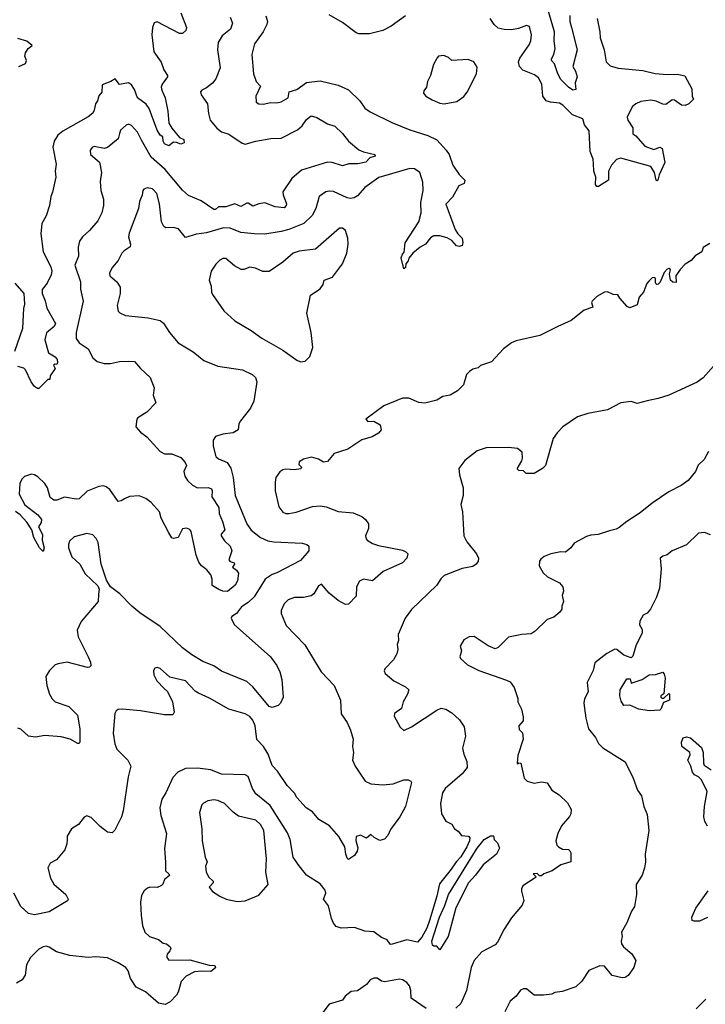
# Model space of a CAD drawing. Extents: x 1863118 to 1989590, y 394482 to 532474.
# Tile 208 of 215: x 1952957 to 1957540, y 502302 to 508887. Entities that reach past the tile are written whole.
import ezdxf

# ---------------------------------------------------------------- set-up
doc = ezdxf.new("R2010")
doc.units = 0

msp = doc.modelspace()

# ---------------------------------------------------------------- linework, layer by layer
at = {"layer": '0CON20XD'}
for points in [[(1956634.1, 508915), (1956633.9, 508875), (1956645.3, 508835.3), (1956683.3, 508685), (1956653.3, 508575), (1956672.1, 508542.1), (1956682.5, 508505), (1956669.2, 508465), (1956675, 508420), (1956655, 508416.7), (1956625, 508436.2), (1956575, 508488.1), (1956554.7, 508525), (1956531.4, 508591.4), (1956511.2, 508615), (1956510.9, 508625), (1956528.2, 508655), (1956535.4, 508695), (1956529.7, 508745), (1956532.5, 508805), (1956488.3, 508958.3)], [(1954365, 508904), (1954380, 508865), (1954365.6, 508825), (1954311.5, 508778.5), (1954284.4, 508735), (1954278.6, 508685), (1954296.9, 508565), (1954267.9, 508492.1), (1954246.4, 508463.6), (1954205, 508431.2), (1954175, 508416.2), (1954166.7, 508405), (1954170, 508385), (1954212.5, 508325), (1954219.7, 508259.7), (1954230.8, 508215), (1954275, 508162), (1954305, 508138), (1954355, 508120.8), (1954445, 508062), (1954465, 508055.8), (1954535, 508075.7), (1954635, 508093.1), (1954705, 508094.4), (1954815, 508149.6), (1954845, 508177.7), (1954875, 508220.8), (1954905, 508244.5), (1954942.2, 508232.2), (1955015, 508191.1), (1955064.6, 508174.6), (1955115, 508127.1), (1955154.5, 508075), (1955225, 508017.5), (1955255, 508003.1), (1955330, 507985), (1955332.5, 507975), (1955296.4, 507963.6), (1955270, 507935), (1955216.6, 507923.4), (1955156.6, 507923.4), (1955115, 507910), (1955045, 507932.2), (1955015, 507934.4), (1954840.9, 507880.9), (1954775.5, 507824.5), (1954716.9, 507735), (1954718, 507715), (1954739.6, 507655), (1954738.9, 507645), (1954725, 507628.9), (1954665, 507636.5), (1954595, 507662.1), (1954555, 507655.4), (1954515, 507640), (1954485, 507660), (1954475, 507660), (1954435, 507638.6), (1954395, 507655.8), (1954335, 507636.2), (1954285, 507635.5), (1954265, 507618), (1954255, 507617.1), (1954170, 507675), (1954085, 507712.5), (1954045, 507747.5), (1953930.4, 507885), (1953836.7, 507966.7), (1953770.5, 508080.5), (1953745, 508136), (1953705, 508178.8), (1953685, 508188.8), (1953667.7, 508182.3), (1953631.1, 508148.9), (1953623.8, 508126.2), (1953615, 508090), (1953545, 508032.5), (1953525, 508025.8), (1953455, 508039.2), (1953443.8, 508035), (1953428.8, 508015), (1953430, 507985), (1953490, 507935), (1953504, 507865), (1953494.3, 507805), (1953498.6, 507745), (1953516.6, 507686.6), (1953517.8, 507645), (1953505.5, 507595), (1953478.8, 507541.2), (1953423, 507477), (1953375.8, 507435), (1953357.5, 507405), (1953348.6, 507365), (1953349.4, 507305), (1953325.6, 507245), (1953364.5, 507135), (1953363.1, 507085), (1953380.8, 507005), (1953333.5, 506795), (1953334.3, 506755), (1953354, 506725), (1953414.2, 506685), (1953446.5, 506626.5), (1953475, 506601.4), (1953522.3, 506587.7), (1953565, 506587.5), (1953625, 506600), (1953685, 506604.3), (1953725, 506600), (1953763.8, 506555), (1953830, 506495), (1953856.9, 506425), (1953848.8, 506375), (1953867.5, 506325), (1953806.8, 506263.2), (1953746.2, 506225), (1953740, 506215), (1953734, 506165), (1953765, 506128), (1953807.6, 506097.6), (1953895, 505998.1), (1953925, 505984.4), (1953975, 505982.7), (1954035, 505958.1), (1954063.5, 505925), (1954072.2, 505905), (1954054.5, 505865), (1954060, 505835), (1954078.8, 505805), (1954113.1, 505773.1), (1954145, 505756.3), (1954217.9, 505757.9), (1954238.9, 505748.9), (1954244.5, 505735), (1954242.1, 505695), (1954288.8, 505625), (1954289.6, 505585), (1954311.7, 505531.7), (1954327.2, 505475), (1954304.6, 505445.4), (1954304.4, 505435), (1954325, 505402.5), (1954364.5, 505365), (1954376.1, 505335), (1954354, 505274), (1954363.4, 505263.4), (1954391.2, 505255), (1954392, 505245), (1954380, 505225), (1954405.5, 505205.5), (1954420, 505185), (1954412.9, 505135), (1954397.1, 505105), (1954345, 505062.2), (1954315, 505064.4), (1954287.5, 505075), (1954243.8, 505103.8), (1954243.8, 505145), (1954233.8, 505175), (1954208.3, 505208.3), (1954171.2, 505235), (1954155, 505260), (1954135.8, 505305), (1954103.3, 505465), (1954095, 505477.5), (1954073, 505487), (1954045, 505482.5), (1954015.9, 505424.1), (1953985, 505416.2), (1953975, 505421.2), (1953955, 505454), (1953903.6, 505553.6), (1953890.5, 505595), (1953835, 505658.5), (1953800.6, 505685), (1953755, 505702.5), (1953692, 505698), (1953657, 505683), (1953635, 505668.6), (1953615, 505664.4), (1953559.4, 505745), (1953535, 505763.1), (1953515, 505769.5), (1953486.7, 505765), (1953407.3, 505732.7), (1953355, 505683.3), (1953335, 505680), (1953256.1, 505693.9), (1953205, 505672.5), (1953185, 505672.5), (1953161.7, 505691.7), (1953144, 505755), (1953124.5, 505784.5), (1953079.2, 505829.2), (1953055, 505843.5), (1953035, 505847.3), (1952988.5, 505831.5), (1952971.8, 505815), (1952958.5, 505785), (1952952.9, 505712.9), (1952991.9, 505641.9), (1953079.2, 505575), (1953101.9, 505545), (1953100, 505525), (1953082.5, 505495), (1953109.6, 505445), (1953106.9, 505405), (1953120, 505355), (1953115, 505330), (1953088.9, 505355), (1953051.9, 505425), (1953038.6, 505475), (1953005, 505526.2), (1952959.5, 505575), (1952928, 505598)], [(1954602.6, 508912.6), (1954612.9, 508875), (1954610, 508855), (1954585.5, 508805), (1954526.7, 508725), (1954508.9, 508655), (1954520, 508525), (1954537.8, 508475), (1954567.1, 508442.9), (1954535.8, 508375), (1954538, 508335), (1954554.5, 508324.5), (1954585, 508323.1), (1954635, 508334.3), (1954675, 508331.9), (1954705, 508338.1), (1954752.5, 508365), (1954758, 508405), (1954809.1, 508420.9), (1954875, 508466.9), (1954965, 508478.9), (1955085, 508448.5), (1955155, 508418.6), (1955231.4, 508345), (1955264, 508295), (1955299.3, 508270.7), (1955445, 508200), (1955565, 508151.4), (1955685, 508113.1), (1955745, 508082.9), (1955808.6, 508015), (1955826.7, 507985), (1955853.1, 507915), (1955895, 507852.9), (1955932.7, 507815), (1955928.4, 507791.6), (1955892.5, 507775), (1955850.8, 507699.2), (1955806.4, 507653.6), (1955868.1, 507485), (1955885.8, 507455), (1955914.2, 507425), (1955918.8, 507395), (1955913.6, 507376.4), (1955895, 507370), (1955876.7, 507375), (1955845, 507411.4), (1955815, 507428.2), (1955765, 507441.9), (1955725, 507440.6), (1955702.1, 507427.9), (1955669.2, 507385), (1955633.8, 507366.2), (1955584, 507325), (1955558, 507292), (1955553.8, 507275), (1955537.5, 507255), (1955535, 507230), (1955525, 507220), (1955506.2, 507295), (1955515, 507320), (1955527.5, 507332.5), (1955534.4, 507395), (1955624.4, 507535), (1955640.4, 507595), (1955637.5, 507665), (1955653.2, 507745), (1955650.7, 507800.7), (1955631.8, 507865), (1955595, 507890.5), (1955565, 507892.5), (1955358.5, 507831.5), (1955264.2, 507765), (1955215, 507710), (1955192.5, 507695), (1955165, 507691.5), (1955145, 507696.5), (1955055, 507737.8), (1955025, 507741.4), (1955003.1, 507736.9), (1954958, 507705), (1954935.5, 507625), (1954911.7, 507578.3), (1954856.5, 507523.5), (1954755, 507483.5), (1954705, 507470.8), (1954595, 507453.5), (1954525, 507454.4), (1954435, 507464.7), (1954365, 507492.2), (1954320, 507495), (1954205, 507461.2), (1954138.3, 507451.7), (1954065, 507430), (1954019.3, 507489.3), (1953985, 507497.5), (1953935, 507494.3), (1953921.4, 507505), (1953905.5, 507535), (1953892.5, 507655), (1953874.3, 507725), (1953845, 507755.7), (1953808.3, 507761.7), (1953785.9, 507754.1), (1953780, 507745), (1953776.6, 507713.4), (1953758.8, 507671.2), (1953750.6, 507625), (1953688.8, 507458.8), (1953684.3, 507435), (1953697.5, 507385), (1953695, 507367.5), (1953655, 507342), (1953640, 507325), (1953615, 507276.2), (1953577.4, 507232.6), (1953558.1, 507195), (1953560, 507175), (1953606.9, 507135), (1953629.1, 507099.1), (1953629.4, 507055), (1953607.5, 506975), (1953615, 506936.7), (1953625.8, 506925.8), (1953665, 506909.2), (1953815, 506892.9), (1953895, 506874.2), (1953918.5, 506858.5), (1953957.5, 506795), (1954016.7, 506725), (1954116.3, 506666.3), (1954187.6, 506607.6), (1954280.9, 506570.9), (1954445.6, 506545.6), (1954511.2, 506515), (1954533.2, 506493.2), (1954542.5, 506465), (1954523.1, 506335), (1954500.9, 506289.1), (1954432.5, 506205), (1954422.5, 506185), (1954418, 506145), (1954385, 506124.4), (1954315, 506115.7), (1954265, 506098.8), (1954250, 506075), (1954249.2, 506035), (1954268.8, 505965), (1954285, 505950.8), (1954344, 505925), (1954367.8, 505887.8), (1954384.5, 505825), (1954398.2, 505705), (1954475, 505516.2), (1954503.9, 505473.9), (1954566, 505425), (1954615, 505401.5), (1954655, 505394.5), (1954845, 505385.6), (1954876.9, 505376.9), (1954890, 505365), (1954890, 505335), (1954835, 505271.1), (1954675, 505187.1), (1954644.7, 505175.3), (1954598.9, 505145), (1954524, 505026), (1954485, 504989.5), (1954440.5, 504959.5), (1954405.8, 504915), (1954375, 504895.6), (1954370, 504885), (1954391.7, 504841.7), (1954634.3, 504625), (1954675, 504568.8), (1954695.5, 504525.5), (1954709.4, 504475), (1954718.8, 504355), (1954700, 504315), (1954685, 504300), (1954665, 504292.5), (1954645, 504287.5), (1954625, 504292.5), (1954516, 504426), (1954475, 504461.1), (1954305, 504530), (1954254, 504565), (1954182, 504595), (1954108.5, 504638.5), (1954045.7, 504685), (1953895, 504828.6), (1953760.7, 504920.7), (1953707.5, 504965), (1953627.2, 505047.2), (1953564.3, 505095), (1953537.9, 505137.9), (1953502.7, 505245), (1953480.6, 505390.6), (1953467.8, 505417.8), (1953445, 505441.2), (1953405, 505450.8), (1953321.7, 505428.3), (1953290.7, 505399.3), (1953282.4, 505377.6), (1953282.2, 505355), (1953305, 505294.2), (1953358.6, 505245), (1953395, 505181.4), (1953479.8, 505099.8), (1953489.1, 505079.1), (1953483.3, 505045), (1953482.2, 504995), (1953368.1, 504861.9), (1953341.5, 504805), (1953348.5, 504758.5), (1953415.8, 504625), (1953430.5, 504590.5), (1953433.3, 504565), (1953423.9, 504556.1), (1953410, 504555), (1953275, 504589.1), (1953215, 504580), (1953195, 504571.8), (1953155.6, 504535), (1953132.2, 504495), (1953138.6, 504435), (1953155.7, 504375), (1953175, 504344), (1953195, 504324.3), (1953285, 504294), (1953342.5, 504235), (1953360, 504145), (1953360, 504055), (1953355, 504046.7), (1953345, 504046), (1953295, 504074.4), (1953235, 504091.5), (1953125, 504098.5), (1953062.7, 504087.3), (1953015, 504095.6), (1952965, 504140.8), (1952945, 504147.8)], [(1954033.7, 508933.7), (1954072, 508835), (1954068, 508815), (1954045, 508794.2), (1954025, 508795.7), (1953875, 508873.1), (1953855, 508865.8), (1953843.9, 508836.1), (1953841.2, 508785), (1953853.2, 508673.2), (1953902.4, 508602.4), (1953921.1, 508551.1), (1953944.2, 508515), (1953944.2, 508505), (1953910, 508455), (1953903.5, 508435), (1953906.5, 508415), (1953929.5, 508365), (1953947.1, 508275), (1953953.6, 508195), (1953975, 508161.1), (1954025, 508100), (1954055, 508086), (1954055.6, 508064.4), (1954035, 508054), (1954005, 508066.7), (1953985, 508067.5), (1953955, 508044), (1953925, 508057.5), (1953915.7, 508075), (1953913.8, 508103.8), (1953895, 508115.7), (1953875, 508149.2), (1953822.8, 508292.8), (1953801.6, 508321.6), (1953745.3, 508365.3), (1953725, 508420.8), (1953705, 508450.6), (1953685, 508465.4), (1953624, 508454), (1953595, 508492.5), (1953566.2, 508473.8), (1953507.4, 508452.6), (1953505, 508402.5), (1953485, 508377.5), (1953478.1, 508345), (1953464.6, 508325), (1953455, 508281.2), (1953445, 508263.1), (1953415, 508238.1), (1953245, 508141.2), (1953211.8, 508115), (1953186.8, 508075), (1953178.5, 508035), (1953200.2, 507920.2), (1953194.4, 507875), (1953197.8, 507835), (1953176.2, 507733.8), (1953164.2, 507705), (1953157.1, 507645), (1953134, 507575), (1953106, 507525), (1953097.5, 507455), (1953114.6, 507334.6), (1953164.3, 507235), (1953171.9, 507205), (1953168.3, 507181.7), (1953140.9, 507125), (1953108.3, 507081.7), (1953107.8, 507055), (1953127, 507007), (1953137.6, 506957.6), (1953195.6, 506855), (1953188.1, 506835), (1953136.4, 506793.6), (1953126.2, 506745), (1953150, 506660), (1953195, 506631.2), (1953206.9, 506615), (1953209.2, 506595), (1953205, 506580), (1953195, 506582.5), (1953184.1, 506575.9), (1953193.3, 506555), (1953160, 506505), (1953158.3, 506481.7), (1953145, 506480), (1953085, 506420), (1953075, 506420), (1953055, 506433.3), (1953034, 506465)], [(1955535, 508914), (1955440, 508845), (1955385, 508815.8), (1955295, 508792.5), (1955225, 508793.8), (1955205, 508800), (1955115, 508868.8), (1955025, 508920.8)], [(1956792.9, 507922.9), (1956789.3, 507955), (1956770, 508005), (1956763.3, 508145), (1956732.9, 508185), (1956720.6, 508225), (1956651.1, 508251.1), (1956586.4, 508315), (1956565, 508328.5), (1956504.3, 508335.7), (1956475, 508345.6), (1956454.5, 508375), (1956447.1, 508455), (1956425, 508497.5), (1956398.1, 508518.1), (1956320.6, 508550.6), (1956297.1, 508575), (1956290.8, 508605), (1956299.3, 508630.7), (1956361.7, 508718.3), (1956374.4, 508745), (1956378.1, 508785), (1956365, 508841.2), (1956345, 508848.1), (1956291.7, 508828.3), (1956245, 508820.5), (1956195, 508821.1), (1956155, 508831.4), (1956129.4, 508855), (1956100.8, 508895)], [(1956818.1, 508895), (1956835.8, 508805), (1956836, 508765), (1956862.9, 508685), (1956878.1, 508605), (1956905, 508578.6), (1956957.3, 508562.7), (1957123.2, 508546.8), (1957205, 508528.1), (1957285, 508520), (1957355, 508522.9), (1957402.3, 508512.3), (1957450, 508425), (1957452.5, 508375), (1957460, 508355), (1957430, 508325), (1957405, 508312.5), (1957380, 508315), (1957335, 508350), (1957317.9, 508352.1), (1957275, 508320.4), (1957255, 508321.8), (1957212.2, 508342.2), (1957175, 508350), (1957109.2, 508340.8), (1957075.4, 508324.6), (1957051.5, 508305), (1957018.1, 508235), (1957021.9, 508215), (1957054.4, 508165), (1957055, 508124.2), (1957075, 508110), (1957135, 508042), (1957195, 508020), (1957235, 508034.2), (1957250.8, 508025), (1957268.5, 507931.5), (1957231.3, 507848.7), (1957222.5, 507815), (1957215, 507810), (1957212, 507815), (1957200.6, 507865), (1957175.8, 507905.8), (1956975, 507962.2), (1956947, 507953), (1956912, 507915), (1956893.3, 507875), (1956891.9, 507815), (1956825, 507771.9), (1956815, 507770.8), (1956805.5, 507785.5), (1956808.2, 507835), (1956795.3, 507875), (1956792.9, 507922.9)], [(1952951.9, 508575), (1952995.5, 508595), (1953003.5, 508615), (1952992.5, 508642.5), (1952996.9, 508665), (1953014.5, 508695.5), (1953040.8, 508715), (1953005, 508742.9), (1952945, 508762.1)], [(1955795, 508324.2), (1955879.7, 508340.3), (1955925, 508373.3), (1955947.3, 508402.7), (1956010, 508525), (1956015, 508570), (1955993.3, 508605), (1955955, 508621.2), (1955845, 508613.8), (1955823.6, 508633.6), (1955793, 508647), (1955757.5, 508642.5), (1955747, 508633), (1955722.3, 508587.7), (1955704, 508515), (1955682.5, 508475), (1955676.2, 508435), (1955658.8, 508411.2), (1955656.2, 508395), (1955671.2, 508375), (1955715, 508351.9), (1955765, 508328.6), (1955795, 508324.2)], [(1954835, 506599.4), (1954865, 506602.9), (1954896.9, 506635), (1954915.5, 506695), (1954906.2, 506795), (1954875.6, 506925), (1954901.4, 507045), (1954965, 507087.5), (1954985.7, 507115), (1954992, 507145), (1955047.5, 507165), (1955114.6, 507255.4), (1955144.4, 507325), (1955153.3, 507385), (1955151.4, 507425), (1955135, 507476.7), (1955115, 507494), (1955095, 507494), (1954935, 507352.9), (1954825, 507339.6), (1954785, 507326.4), (1954715.4, 507264.6), (1954625, 507203.5), (1954583.1, 507203.1), (1954534.2, 507225.8), (1954495, 507231.8), (1954455, 507216.4), (1954437, 507217), (1954392, 507242), (1954335, 507289.2), (1954315, 507289.2), (1954295, 507279.2), (1954267.6, 507252.4), (1954238, 507205), (1954224, 507145), (1954237.1, 507105), (1954238.6, 507065), (1954245, 507050), (1954320.9, 506940.9), (1954395, 506872), (1954505, 506809.2), (1954575, 506756.9), (1954715, 506677.1), (1954809.8, 506609.8), (1954835, 506599.4)], [(1957569.7, 507390.3), (1957526.1, 507363.9), (1957515.8, 507334.2), (1957473.1, 507306.9), (1957444.3, 507275.7), (1957405, 507252), (1957372.6, 507217.4), (1957343.8, 507175), (1957345, 507130), (1957322.7, 507132.7), (1957306.7, 507145), (1957301.2, 507185), (1957306.2, 507216.2), (1957295, 507222.5), (1957285, 507218.8), (1957263.9, 507196.1), (1957237.7, 507132.3), (1957225, 507117.5), (1957215, 507116.7), (1957206.7, 507125), (1957207.5, 507155), (1957202.5, 507162.5), (1957185, 507160), (1957161.7, 507138.3), (1957148.3, 507121.7), (1957126.2, 507065), (1957098.3, 507031.7), (1957085, 506980), (1957035, 506960), (1957018, 506968), (1956967.5, 507025), (1956956.2, 507046.2), (1956925, 507050), (1956885, 507066.2), (1956865, 507064), (1956815, 507036.2), (1956784, 507005), (1956780, 506995), (1956787.5, 506965), (1956730, 506945), (1956643.8, 506875), (1956555, 506835.7), (1956434.5, 506775.5), (1956275, 506740), (1956245, 506725.8), (1956190, 506685), (1956110.5, 506599.5), (1956037.5, 506575), (1956020.7, 506559.3), (1955985, 506549.2), (1955963.3, 506535), (1955944, 506515), (1955922.5, 506445), (1955882.5, 506405), (1955835, 506376.2), (1955785, 506367.5), (1955745, 506342), (1955665, 506322.5), (1955625, 506327.1), (1955557.5, 506355), (1955515, 506356.7), (1955390, 506305), (1955270, 506215), (1955285, 506200), (1955325, 506202.5), (1955366.4, 506176.4), (1955372.5, 506145), (1955355, 506122.5), (1955313.9, 506096.1), (1955243.9, 506076.1), (1955150, 506015), (1955060, 505985), (1955015, 505932.5), (1954988.3, 505928.3), (1954955, 505947.5), (1954908.3, 505961.7), (1954855, 505947.5), (1954825, 505930), (1954823, 505913), (1954840, 505895), (1954837, 505883), (1954795, 505876.7), (1954735, 505880), (1954715, 505876.7), (1954697, 505863), (1954670, 505825), (1954663.8, 505795), (1954664, 505735), (1954688.3, 505628.3), (1954715, 505592.9), (1954735, 505584.4), (1954755, 505584.4), (1954805, 505593.1), (1954915, 505632), (1954965.8, 505635.8), (1955005, 505628), (1955085, 505596.9), (1955185, 505589.4), (1955245, 505564.2), (1955269.2, 505545), (1955288, 505515), (1955287.5, 505485), (1955269.2, 505435), (1955272, 505415), (1955280, 505405), (1955314.4, 505384.4), (1955355, 505371.4), (1955515, 505338.6), (1955538.6, 505328.6), (1955551.2, 505315), (1955544, 505285), (1955516.6, 505253.4), (1955387, 505197), (1955315, 505134), (1955255, 505144.2), (1955227.9, 505132.1), (1955207.5, 505095), (1955205, 505032.5), (1955155, 504978.8), (1955135, 504976.2), (1955085, 505001.4), (1955025, 505052.5), (1954975, 505112.5), (1954955, 505100), (1954923.4, 505046.6), (1954905, 505032.9), (1954855, 505022.2), (1954795, 505021.9), (1954752.2, 505007.8), (1954725, 504981.2), (1954705.8, 504935), (1954704, 504915), (1954737.5, 504835), (1954862.5, 504705), (1954972.9, 504525), (1955059.2, 504435), (1955100.8, 504335), (1955106.2, 504245), (1955147, 504187), (1955169.2, 504135), (1955185.7, 504075), (1955182, 504025), (1955189.2, 503985), (1955181.4, 503935), (1955199.2, 503895), (1955266, 503795), (1955305, 503775.7), (1955385, 503770.6), (1955452.7, 503777.3), (1955525, 503803.8), (1955553.8, 503803.8), (1955572.5, 503795), (1955576.7, 503785), (1955536.7, 503625), (1955497.5, 503555), (1955435, 503470), (1955418.3, 503431.7), (1955395, 503406.7), (1955365, 503397.5), (1955326.4, 503416.4), (1955305, 503437.5), (1955275, 503413.8), (1955235, 503432.5), (1955207, 503423), (1955203, 503397), (1955217.7, 503347.7), (1955213.8, 503325), (1955195, 503297.5), (1955155, 503270), (1955145, 503280), (1955136.7, 503305), (1955130, 503355), (1955090.8, 503425), (1955028, 503495), (1954957.6, 503537.6), (1954915, 503588.6), (1954872.2, 503615), (1954810, 503685), (1954794.7, 503714.7), (1954744.4, 503765), (1954680.6, 503860.6), (1954645, 503900), (1954617.8, 503975), (1954586.2, 504026.2), (1954543.1, 504073.1), (1954532, 504165), (1954515, 504202.9), (1954495, 504226.5), (1954465, 504244.4), (1954355, 504276.7), (1954225, 504349.4), (1954151.7, 504381.7), (1954130.6, 504395), (1954065, 504464.3), (1953960, 504490), (1953895, 504548), (1953875, 504553.3), (1953860.7, 504549.3), (1953852.5, 504535), (1953853.3, 504505), (1953873.8, 504465), (1953923.8, 504415), (1953944.4, 504394.4), (1953978, 504325), (1953990, 504255), (1953981.2, 504238.8), (1953925, 504238.1), (1953765, 504264.3), (1953645, 504276.7), (1953615, 504274.3), (1953602.5, 504265), (1953593.6, 504246.4), (1953582.7, 504115), (1953592.8, 504042.8), (1953607.4, 504007.4), (1953680, 503935), (1953700.8, 503895), (1953682.7, 503822.7), (1953648.6, 503595), (1953637.1, 503555), (1953594.1, 503465.9), (1953575, 503448.8), (1953543, 503453), (1953495, 503490), (1953435, 503551.2), (1953405, 503561.2), (1953387.3, 503552.7), (1953350, 503505), (1953304.2, 503475.8), (1953274.1, 503425.9), (1953273.6, 503406.4), (1953271.2, 503375), (1953258.8, 503335), (1953202.7, 503267.3), (1953160, 503245), (1953146, 503214), (1953163.3, 503145), (1953184.4, 503105), (1953266, 503035), (1953280, 503005), (1953275.8, 502994.2), (1953155, 502921.1), (1953055, 502899.1), (1953015, 502910), (1952964.5, 502955), (1952917.5, 503045)], [(1952925, 506670), (1952978.2, 506825), (1952985.5, 506954.5), (1952992.5, 506985), (1952986, 507055), (1952926, 507126)], [(1957595, 506570), (1957525, 506492.9), (1957485, 506463.1), (1957295, 506376.4), (1957225, 506353.6), (1957151.2, 506338.8), (1957085, 506320), (1957045, 506333.1), (1956975, 506324.2), (1956885, 506277.5), (1956754.1, 506254.1), (1956685, 506230.8), (1956587, 506163), (1956550, 506125), (1956523.3, 506085), (1956472.5, 505905), (1956452.5, 505885), (1956395, 505852.5), (1956343, 505853), (1956325, 505870), (1956292.5, 505872.5), (1956283, 505883), (1956313.9, 505936.1), (1956318.8, 505955), (1956316, 505995), (1956285, 506020), (1956225, 506026.7), (1956075.7, 506024.3), (1956015, 506004.2), (1955931.7, 505938.3), (1955893.3, 505885), (1955897, 505843), (1955921.2, 505755), (1955921.2, 505705), (1955906.7, 505645), (1955915.8, 505595.8), (1955925.6, 505435), (1955945, 505394), (1956010.8, 505315), (1956024, 505285), (1956022, 505265), (1956008.8, 505245), (1955985, 505230.8), (1955915, 505217.5), (1955795, 505170), (1955772.7, 505147.3), (1955746, 505105), (1955575, 504942), (1955534.2, 504885), (1955486, 504775), (1955488.8, 504735), (1955481.2, 504708.8), (1955484, 504675), (1955477.1, 504645), (1955455.4, 504604.6), (1955396.7, 504545), (1955393, 504533), (1955400, 504515), (1955458, 504465), (1955536.7, 504425), (1955558, 504405), (1955550, 504375), (1955520, 504325), (1955509.7, 504280.3), (1955462.3, 504247.7), (1955460.7, 504229.3), (1955501.2, 504155), (1955525, 504133.8), (1955575, 504157.5), (1955745, 504270), (1955775, 504282.5), (1955805.5, 504275.5), (1955845, 504250.8), (1955895.8, 504205), (1955927.9, 504157.9), (1955936.9, 504095), (1955916.9, 504015), (1955925.5, 503975.5), (1955946.9, 503925), (1955948.6, 503885), (1955915, 503844.2), (1955800, 503745), (1955783.3, 503715), (1955770.5, 503645), (1955777.1, 503575), (1955805, 503526), (1955845.4, 503505.4), (1955864.5, 503474.5), (1955888.9, 503458.9), (1955910, 503430), (1955957, 503427), (1955965.7, 503415.7), (1955964.3, 503395), (1955946.4, 503355), (1955905, 503286.9), (1955877, 503257), (1955835, 503195.7), (1955762.3, 503107.7), (1955745.3, 503024.7), (1955696.9, 502863.1), (1955678.5, 502811.5), (1955645, 502751.1), (1955615, 502717.5), (1955545, 502731.9), (1955440.9, 502700.9), (1955433, 502703), (1955413, 502733), (1955375, 502749.4), (1955325, 502786.4), (1955265, 502790.9), (1955195, 502815.5), (1955105, 502810), (1955072.6, 502822.6), (1955055, 502844.2), (1955041.2, 502875), (1955020.4, 502960.4), (1954988.5, 503005), (1955004.4, 503045), (1954998.9, 503065), (1954965, 503107.8), (1954874.2, 503165), (1954817.8, 503237.8), (1954784.4, 503285), (1954764.6, 503404.6), (1954747.9, 503447.9), (1954630.3, 503630.3), (1954535, 503709.2), (1954512.2, 503745), (1954485, 503826.2), (1954465, 503837.5), (1954305, 503840.8), (1954235, 503869.1), (1954145, 503880.6), (1954065, 503878.6), (1954015, 503854), (1953981.3, 503818.7), (1953934.3, 503715), (1953906.8, 503673.2), (1953893.1, 503615), (1953899.4, 503565), (1953938.9, 503445), (1953925.5, 503344.5), (1953932.1, 503252.1), (1953931.9, 503195), (1953954, 503175), (1953957.6, 503162.4), (1953924.4, 503135.6), (1953914.2, 503105.8), (1953904.3, 503095.7), (1953875, 503084), (1953825.9, 503084.1), (1953811.7, 503078.3), (1953789.7, 503060.3), (1953771.7, 503028.3), (1953764.2, 502985), (1953770, 502895), (1953778.3, 502828.3), (1953794, 502785), (1953825, 502756.2), (1953884.2, 502734.2), (1953915, 502710), (1953937.5, 502705), (1953962.5, 502685), (1953967.5, 502675), (1953961.7, 502658.3), (1953943, 502637), (1953940, 502625), (1953940, 502615), (1953955, 502597.5), (1954095, 502598.8), (1954223.6, 502563.6), (1954261.7, 502561.7), (1954266.7, 502545), (1954235, 502520), (1954175, 502523.8), (1954125, 502518.8), (1954069.7, 502490.3), (1954036, 502455), (1954017.3, 502382.7), (1954005, 502362.5), (1953962.3, 502317.7), (1953929.5, 502300.5), (1953885, 502310), (1953798.8, 502385), (1953735, 502415.8), (1953696.7, 502475), (1953681.9, 502525), (1953667, 502547), (1953615, 502579.4), (1953545, 502612.2), (1953465, 502619.5), (1953415, 502615.5), (1953291.7, 502628.3), (1953202.2, 502652.2), (1953154.5, 502684.5), (1953135, 502690), (1953115, 502687.1), (1953085, 502670), (1953030, 502615), (1953003.3, 502565), (1952993.9, 502496.1), (1952973.3, 502465), (1952935, 502443.8)], [(1953034, 506465), (1952995, 506546), (1952985, 506555.8), (1952945, 506568)], [(1957560.7, 505999.3), (1957532.5, 505945), (1957492.7, 505907.3), (1957474.1, 505865.9), (1957425, 505804.2), (1957379.3, 505770.7), (1957295, 505729.4), (1957185, 505654.3), (1957105, 505588), (1957015, 505532), (1956965, 505490), (1956945, 505479.4), (1956899.3, 505469.3), (1956823, 505443), (1956775, 505440.5), (1956745, 505431.5), (1956663.8, 505385), (1956641.9, 505355), (1956605, 505325.6), (1956575, 505328), (1956507.5, 505315), (1956463.2, 505296.8), (1956440.9, 505279.1), (1956432, 505265), (1956430, 505235), (1956455, 505186.7), (1956485, 505161.2), (1956565, 505120), (1956587.5, 505095), (1956592.5, 505065), (1956582.5, 505035), (1956592.5, 504995), (1956580, 504965), (1956580, 504945), (1956566.4, 504923.6), (1956528.3, 504891.7), (1956483.9, 504876.1), (1956403.6, 504796.4), (1956375, 504780), (1956314.1, 504775.9), (1956225, 504756.2), (1956155, 504687.5), (1956135, 504680), (1956089.3, 504699.3), (1955995, 504761.2), (1955961.2, 504758.8), (1955925, 504740), (1955902.3, 504697.7), (1955910, 504665), (1955900, 504625), (1955903.3, 504615), (1955951.2, 504571.2), (1956025, 504534), (1956210.7, 504470.7), (1956235, 504457.5), (1956261.7, 504421.7), (1956286.4, 504346.4), (1956287.5, 504325), (1956311.2, 504275), (1956322.5, 504225), (1956321.7, 504198.3), (1956292.5, 504165), (1956295, 504140), (1956317, 504117), (1956322.5, 504075), (1956287.5, 503965), (1956282.5, 503915), (1956285, 503910), (1956292.5, 503917.5), (1956307.5, 503915), (1956330, 503815), (1956350, 503795), (1956395, 503780), (1956445, 503788.8), (1956483.6, 503783.6), (1956513.8, 503735), (1956562, 503702), (1956618.3, 503648.3), (1956643.3, 503605), (1956641.2, 503575), (1956632.7, 503557.3), (1956578.8, 503495), (1956553.8, 503445), (1956541.2, 503395), (1956546.4, 503366.4), (1956557.5, 503355), (1956585, 503340), (1956625, 503336.2), (1956635, 503327.5), (1956640, 503315), (1956640, 503255), (1956575, 503233.8), (1956515.7, 503194.3), (1956460, 503175), (1956445, 503160), (1956431.7, 503161.7), (1956416.4, 503176.4), (1956390, 503175), (1956410, 503155), (1956403, 503147), (1956320, 503095), (1956311.2, 503075), (1956311.7, 503058.3), (1956326.7, 502995), (1956316.7, 502965), (1956245, 502880), (1956195.8, 502805), (1956151.7, 502718.3), (1956135, 502700), (1956045, 502652), (1955994.3, 502595), (1955975, 502547.5), (1955944.3, 502395), (1955905, 502308), (1955873.3, 502275)], [(1957575, 505442.5), (1957535, 505457.5), (1957495, 505452.5), (1957414.1, 505375.9), (1957317.5, 505335), (1957285, 505307.5), (1957255, 505300), (1957237.5, 505285), (1957244, 505215), (1957234, 505085), (1957214.2, 505025), (1957174, 504945), (1957151.7, 504918.3), (1957125, 504903.3), (1957101.9, 504865), (1957100.6, 504840.6), (1957118.8, 504808.8), (1957118, 504785), (1957078.8, 504705), (1957055, 504630), (1957045, 504620), (1956995, 504637.5), (1956947.5, 504675), (1956935, 504676.2), (1956881.1, 504648.9), (1956801.4, 504585), (1956790, 504535), (1956750, 504455), (1956757.7, 504392.3), (1956732.9, 504345), (1956728.1, 504315), (1956741.4, 504215), (1956760, 504145), (1956805.8, 504085.8), (1956826.7, 504045), (1956855, 504016.7), (1957004.1, 503924.1), (1957056.9, 503815), (1957087.1, 503735), (1957114, 503695), (1957130, 503625), (1957151.9, 503571.9)], [(1957165, 504264.2), (1957095, 504276.7), (1957035, 504302.5), (1956995, 504300), (1956978.3, 504328.3), (1956967.5, 504365), (1956970, 504405), (1957015, 504477.5), (1957038.3, 504478.3), (1957045, 504450), (1957116.7, 504475), (1957165, 504506.2), (1957207, 504507), (1957255, 504522.5), (1957265, 504510), (1957272.5, 504482.5), (1957261.7, 504378.3), (1957243.3, 504365), (1957242.5, 504355), (1957248.3, 504348.3), (1957261.7, 504348.3), (1957295, 504380), (1957300, 504375), (1957300, 504335), (1957260, 504320), (1957243.6, 504276.4), (1957235, 504270), (1957165, 504264.2)], [(1957555, 503492.5), (1957536.2, 503525), (1957530, 503555), (1957534.2, 503625), (1957552.5, 503725), (1957515, 503802.5), (1957495, 503822.5), (1957467, 503837), (1957453.3, 503855), (1957443.8, 503895), (1957423.9, 503933.9), (1957439.3, 503970.7), (1957436.1, 503986.1), (1957383.3, 504025), (1957380, 504055), (1957392.5, 504085), (1957415, 504090), (1957440, 504085), (1957515, 504020), (1957526.1, 503986.1), (1957526.7, 503915), (1957531.7, 503901.7), (1957579.5, 503869.5)], [(1954411.2, 502988.8), (1954465, 502994.4), (1954555, 503032), (1954616.8, 503103.2), (1954603.3, 503185), (1954606.5, 503275), (1954590, 503465), (1954567.5, 503505), (1954535, 503532.5), (1954420.2, 503560.2), (1954385, 503585.8), (1954325, 503645.8), (1954282.5, 503665), (1954255, 503668.6), (1954215, 503662.5), (1954185, 503646.2), (1954174, 503635), (1954160, 503585), (1954174.2, 503475), (1954175.8, 503395), (1954195.8, 503285), (1954211.2, 503255), (1954200, 503225), (1954202.5, 503185), (1954222.4, 503152.4), (1954249.2, 503125), (1954249.2, 503115), (1954224, 503085), (1954245.7, 503055.7), (1954294.4, 503024.4), (1954337.5, 503005), (1954411.2, 502988.8)], [(1957151.9, 503571.9), (1957163.1, 503465), (1957138.1, 503305), (1957140.6, 503255), (1957133.8, 503213.8), (1957118.9, 503165), (1957077.4, 503102.6), (1957079.5, 503035), (1957065.6, 502955), (1957045.7, 502925), (1957015, 502847.5), (1956978.8, 502785), (1956983.8, 502755), (1956976.4, 502723.6), (1956980, 502705), (1956994, 502685), (1957048.9, 502638.9), (1957076.2, 502595), (1957062.4, 502547.6), (1957025, 502493.3), (1957005, 502481.2), (1956985, 502478.8), (1956917.5, 502495), (1956866.1, 502556.1), (1956835, 502560), (1956761.7, 502528.3), (1956715, 502456.2), (1956675, 502417.5), (1956582.7, 502387.3), (1956535, 502380), (1956515, 502368.8), (1956457.7, 502362.3), (1956395, 502363.8), (1956345, 502406), (1956325, 502405.8), (1956304.5, 502395.5), (1956275, 502356.7), (1956235, 502323.3), (1956198.9, 502251.1)], [(1955765, 502666.7), (1955745, 502690), (1955725, 502690), (1955716.1, 502696.1), (1955712.9, 502725), (1955762.7, 502885), (1955798.6, 502961.4), (1955822.7, 503035), (1956014.2, 503345.8), (1956061.1, 503405), (1956105, 503428.6), (1956125, 503427.5), (1956128.8, 503405), (1956151.1, 503381.1), (1956164.3, 503345), (1956145, 503306.2), (1956054, 503235), (1956004.2, 503165), (1955957.1, 503115), (1955873.4, 502946.6), (1955832.5, 502795), (1955820, 502755), (1955765, 502666.7)], [(1957555, 502883.3), (1957501.7, 502858.3), (1957465, 502857.5), (1957453, 502863), (1957450, 502885), (1957477.5, 502945), (1957558.3, 503061.7)], [(1955674.5, 502274.5), (1955572.8, 502342.8), (1955570.6, 502395), (1955562.9, 502425), (1955545, 502447.5), (1955515, 502466), (1955495, 502470), (1955397.3, 502452.7), (1955375, 502457.5), (1955345.7, 502475.7), (1955324.1, 502475.9), (1955300, 502465), (1955275, 502433.8), (1955215, 502391.2), (1955172.7, 502387.3), (1955132.5, 502355), (1955115, 502330), (1955025, 502302.5), (1954955, 502210)], [(1957478.7, 502271.3), (1957544, 502335)]]:
    msp.add_lwpolyline(points, dxfattribs=at)

doc.saveas('drawing.dxf')
